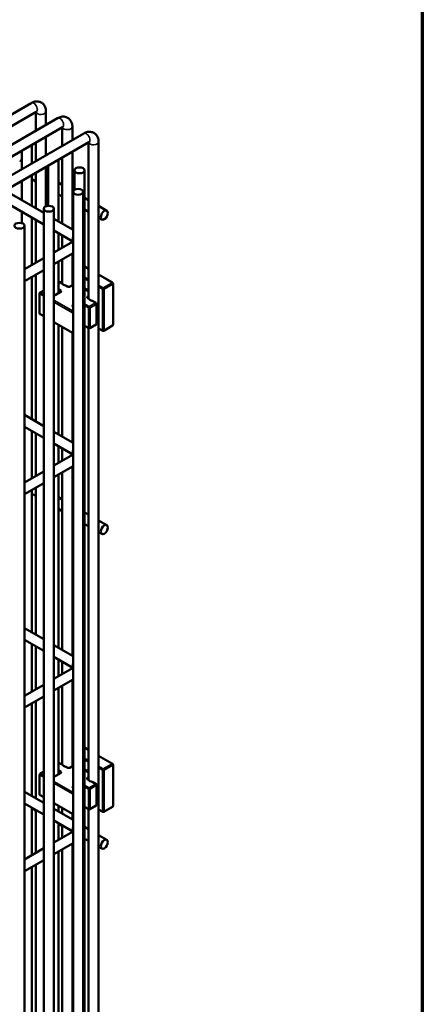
# Model space of a CAD drawing. Header units: inches. Extents: x 1 to 237, y 4 to 150.
# Tile 203 of 209: x 229.81 to 234.5, y 64.41 to 75.88. Entities that reach past the tile are written whole.
import ezdxf

# ---------------------------------------------------------------- set-up
doc = ezdxf.new("R2010")
doc.units = ezdxf.units.IN
doc.header["$LTSCALE"] = 7
doc.header["$MEASUREMENT"] = 0
for name, color, linetype, lineweight in [('Border (ANSI)', 7, 'Continuous', 70), ('Visible (ANSI)', 7, 'Continuous', 50), ('Visible Narrow (ANSI)', 7, 'Continuous', 35)]:
    doc.layers.add(name, color=color, linetype=linetype, lineweight=lineweight)

# ---------------------------------------------------------------- blocks, each defined once
blk = doc.blocks.new('Borders Default Border')
at = {"layer": 'Border (ANSI)', "flags": 128}
blk.add_lwpolyline([(0.5, 1), (0.5, 21), (33.5, 21), (33.5, 1), (0.5, 1)], dxfattribs=at)

msp = doc.modelspace()

# ---------------------------------------------------------------- linework, layer by layer
at = {"layer": 'Visible (ANSI)'}
for p, q in [((228.989, 74.358), (229.948, 74.912)), ((229.108, 74.29), (230.007, 74.809)), ((230.002, 74.807), (230.002, 74.589)), ((230.12, 74.812), (230.12, 74.657)), ((229.296, 74.181), (230.254, 74.735)), ((229.414, 74.113), (230.313, 74.633)), ((229.598, 74.002), (230.561, 74.558)), ((230.308, 74.63), (230.308, 74.412)), ((230.427, 74.636), (230.427, 74.481)), ((227.321, 72.551), (230.62, 74.456)), ((230.002, 74.453), (230.002, 74.236)), ((230.12, 74.521), (230.12, 74.304)), ((230.615, 74.453), (230.615, 72.634)), ((230.733, 74.459), (230.733, 58.048)), ((229.839, 74.359), (229.839, 74.142)), ((229.957, 74.427), (229.957, 74.21)), ((230.427, 74.344), (230.427, 73.441)), ((229.814, 74.244), (229.839, 74.23)), ((230.264, 74.25), (230.264, 73.535)), ((230.308, 74.276), (230.308, 73.51)), ((230.002, 74.099), (230.002, 73.686)), ((230.12, 74.167), (230.12, 73.709)), ((230.145, 74.182), (230.145, 73.714)), ((230.452, 74.128), (230.452, 73.901)), ((230.57, 74.128), (230.57, 57.895)), ((229.839, 74.005), (229.839, 73.78)), ((229.957, 74.073), (229.957, 73.712)), ((229.957, 74.025), (230.002, 73.999)), ((230.12, 74.067), (230.145, 74.053)), ((230.264, 73.985), (230.308, 73.959)), ((230.12, 73.931), (230.145, 73.916)), ((230.427, 73.891), (230.437, 73.885)), ((230.435, 73.878), (230.435, 57.644)), ((230.553, 73.878), (230.553, 57.644)), ((230.094, 73.633), (229.719, 73.85)), ((230.264, 73.848), (230.308, 73.822)), ((230.427, 73.754), (230.435, 73.749)), ((230.57, 73.808), (230.615, 73.782)), ((230.094, 73.497), (229.66, 73.748)), ((229.839, 73.644), (229.839, 73.513)), ((230.094, 73.681), (230.094, 57.447)), ((230.212, 73.681), (230.212, 57.447)), ((230.57, 73.671), (230.615, 73.646)), ((230.733, 73.714), (230.828, 73.658)), ((229.957, 73.576), (229.957, 73.025)), ((230.002, 73.55), (230.002, 73.051)), ((230.435, 73.436), (230.212, 73.565)), ((230.733, 73.577), (230.769, 73.556)), ((229.87, 73.483), (229.87, 57.25)), ((230.434, 73.3), (230.212, 73.429)), ((230.212, 73.172), (230.435, 73.301)), ((230.264, 73.399), (230.264, 73.202)), ((230.308, 73.373), (230.308, 73.228)), ((230.427, 73.305), (230.427, 73.296)), ((229.87, 72.975), (230.094, 73.104)), ((230.212, 73.036), (230.435, 73.165)), ((230.308, 73.091), (230.308, 72.811)), ((230.427, 73.16), (230.427, 72.79)), ((229.87, 72.838), (230.094, 72.967)), ((230.264, 73.065), (230.264, 72.696)), ((230.435, 73.051), (230.427, 73.046)), ((230.57, 73.008), (230.615, 72.982)), ((229.957, 72.889), (229.957, 71.228)), ((230.002, 72.915), (230.002, 71.202)), ((230.733, 72.914), (230.896, 72.82)), ((230.052, 72.704), (230.094, 72.729)), ((230.264, 72.827), (230.266, 72.828)), ((230.309, 72.81), (230.278, 72.828)), ((230.374, 72.773), (230.359, 72.782)), ((230.435, 72.795), (230.397, 72.773)), ((230.902, 72.809), (230.902, 72.329)), ((230.045, 72.464), (230.045, 72.694)), ((230.289, 72.711), (230.227, 72.675)), ((230.615, 72.634), (230.607, 72.638)), ((230.703, 72.583), (230.665, 72.605)), ((230.709, 72.343), (230.709, 72.572)), ((230.052, 72.453), (230.094, 72.429)), ((230.212, 72.361), (230.435, 72.232)), ((230.264, 72.331), (230.264, 71.051)), ((230.308, 72.305), (230.308, 71.026)), ((230.618, 72.29), (230.57, 72.318)), ((230.615, 72.292), (230.615, 67.029)), ((230.63, 72.29), (230.703, 72.332)), ((230.781, 72.259), (230.733, 72.287)), ((230.896, 72.319), (230.793, 72.259)), ((230.427, 72.237), (230.427, 70.957)), ((230.094, 71.149), (229.87, 71.278)), ((230.094, 71.013), (229.87, 71.142)), ((229.957, 71.092), (229.957, 70.541)), ((230.002, 71.066), (230.002, 70.567)), ((230.435, 70.952), (230.212, 71.081)), ((230.434, 70.816), (230.212, 70.945)), ((230.264, 70.915), (230.264, 70.718)), ((230.308, 70.889), (230.308, 70.744)), ((230.212, 70.688), (230.435, 70.817)), ((230.427, 70.821), (230.427, 70.812)), ((230.212, 70.552), (230.435, 70.681)), ((230.427, 70.676), (230.427, 68.473)), ((229.87, 70.491), (230.094, 70.62)), ((230.264, 70.581), (230.264, 68.567)), ((230.308, 70.607), (230.308, 68.541)), ((229.87, 70.354), (230.094, 70.483)), ((230.002, 70.431), (230.002, 68.718)), ((229.957, 70.405), (229.957, 68.744)), ((229.957, 70.36), (230.002, 70.335)), ((230.264, 70.32), (230.308, 70.294)), ((230.427, 70.226), (230.435, 70.221)), ((230.264, 70.184), (230.308, 70.158)), ((230.427, 70.09), (230.435, 70.084)), ((230.57, 70.143), (230.615, 70.117)), ((230.57, 70.007), (230.615, 69.981)), ((230.733, 70.049), (230.828, 69.994)), ((230.733, 69.913), (230.769, 69.892)), ((230.094, 68.665), (229.87, 68.794)), ((230.094, 68.529), (229.87, 68.658)), ((229.957, 68.608), (229.957, 68.057)), ((230.435, 68.468), (230.212, 68.597)), ((230.002, 68.582), (230.002, 68.083)), ((230.434, 68.332), (230.212, 68.461)), ((230.264, 68.431), (230.264, 68.234)), ((230.308, 68.405), (230.308, 68.26)), ((230.212, 68.204), (230.435, 68.333)), ((230.427, 68.337), (230.427, 68.328)), ((229.87, 68.007), (230.094, 68.136)), ((230.212, 68.068), (230.435, 68.197)), ((230.427, 68.191), (230.427, 67.186)), ((230.264, 68.097), (230.264, 67.091)), ((230.308, 68.123), (230.308, 67.206)), ((229.87, 67.87), (230.094, 67.999)), ((229.957, 67.921), (229.957, 66.838)), ((230.002, 67.946), (230.002, 66.812)), ((230.435, 67.446), (230.427, 67.441)), ((230.57, 67.403), (230.615, 67.377)), ((230.264, 67.222), (230.266, 67.223)), ((230.309, 67.206), (230.278, 67.223)), ((230.733, 67.309), (230.896, 67.215)), ((230.052, 67.1), (230.094, 67.124)), ((230.289, 67.106), (230.227, 67.071)), ((230.374, 67.168), (230.359, 67.177)), ((230.435, 67.191), (230.397, 67.168)), ((230.902, 67.204), (230.902, 66.725)), ((230.045, 66.859), (230.045, 67.089)), ((230.615, 67.029), (230.607, 67.034)), ((230.703, 66.978), (230.665, 67)), ((230.094, 66.759), (229.87, 66.888)), ((230.709, 66.738), (230.709, 66.968)), ((230.052, 66.849), (230.094, 66.824)), ((230.094, 66.623), (229.87, 66.752)), ((229.957, 66.702), (229.957, 66.151)), ((229.957, 66.696), (230.002, 66.67)), ((230.002, 66.676), (230.002, 66.177)), ((230.212, 66.756), (230.435, 66.627)), ((230.435, 66.562), (230.212, 66.691)), ((230.264, 66.726), (230.264, 66.661)), ((230.308, 66.7), (230.308, 66.635)), ((230.618, 66.686), (230.57, 66.713)), ((230.615, 66.687), (230.615, 60.108)), ((230.63, 66.686), (230.703, 66.727)), ((230.781, 66.655), (230.733, 66.682)), ((230.896, 66.714), (230.793, 66.655)), ((230.434, 66.426), (230.212, 66.555)), ((230.427, 66.632), (230.427, 66.567)), ((230.212, 66.298), (230.435, 66.427)), ((230.264, 66.525), (230.264, 66.328)), ((230.264, 66.519), (230.308, 66.493)), ((230.308, 66.499), (230.308, 66.353)), ((230.427, 66.431), (230.427, 66.422)), ((230.427, 66.425), (230.429, 66.423)), ((230.57, 66.479), (230.615, 66.453)), ((230.57, 66.342), (230.615, 66.316)), ((230.733, 66.385), (230.828, 66.329)), ((229.87, 66.101), (230.094, 66.23)), ((230.212, 66.161), (230.435, 66.29)), ((230.264, 66.191), (230.264, 62.155)), ((230.308, 66.217), (230.308, 62.129)), ((230.427, 66.285), (230.427, 62.061)), ((230.733, 66.248), (230.769, 66.227)), ((229.87, 65.964), (230.094, 66.093)), ((229.957, 66.014), (229.957, 62.332)), ((230.002, 66.04), (230.002, 62.306))]:
    msp.add_line(p, q, dxfattribs=at)
for centre, start, end in [((230.272, 72.817), 60, 120), ((230.889, 72.809), 0, 60), ((230.058, 72.694), 120, 180), ((230.696, 72.572), 0, 60), ((230.058, 72.464), 180, 240), ((230.624, 72.301), 240, 300), ((230.696, 72.343), 300, 0), ((230.889, 72.329), 300, 0), ((230.787, 72.27), 240, 300), ((230.272, 67.213), 60, 120), ((230.889, 67.204), 0, 60), ((230.058, 67.089), 120, 180), ((230.696, 66.968), 0, 60), ((230.058, 66.859), 180, 240), ((230.624, 66.696), 240, 300), ((230.696, 66.738), 300, 0), ((230.787, 66.666), 240, 300), ((230.889, 66.725), 300, 0)]:
    msp.add_arc(centre, 0.0125, start, end, dxfattribs=at)
for centre, start_param, end_param in [((229.898, 74.482), 2.177091, 2.535298), ((230.204, 74.305), 2.177091, 2.535298), ((230.367, 72.819), 3.628563, 4.225418), ((230.674, 72.642), 3.628563, 4.225418), ((230.367, 67.214), 3.628563, 4.225418), ((230.674, 67.037), 3.628563, 4.225418)]:
    msp.add_ellipse(centre, major_axis=(0.0591, 0), ratio=0.57735, start_param=start_param, end_param=end_param, dxfattribs=at)
for centre, major_axis in [((230.511, 74.128), (0.0591, 0)), ((230.494, 73.878), (0.0591, 0)), ((230.153, 73.681), (0.0591, 0)), ((230.799, 73.607), (-0.0295, -0.0511)), ((229.811, 73.483), (0.0591, 0)), ((230.799, 69.943), (-0.0295, -0.0511)), ((230.799, 66.278), (-0.0295, -0.0511))]:
    msp.add_ellipse(centre, major_axis=major_axis, ratio=0.57735, dxfattribs=at)
for points, knots in [([(229.948, 74.912), (229.962, 74.919), (229.976, 74.925), (230.007, 74.932), (230.023, 74.932), (230.051, 74.925), (230.063, 74.92), (230.084, 74.906), (230.092, 74.897), (230.106, 74.877), (230.111, 74.865), (230.119, 74.84), (230.12, 74.826), (230.12, 74.812)], [0, 0, 0, 0, 0.314159, 0.314159, 0.611451, 0.611451, 0.836785, 0.836785, 1.050201, 1.050201, 1.29221, 1.29221, 1.570796, 1.570796, 1.570796, 1.570796]), ([(230.007, 74.809), (230.01, 74.811), (230.012, 74.812), (230.015, 74.813), (230.016, 74.813), (230.016, 74.813)], [0, 0, 0, 0, 0.2067237, 0.2067237, 0.3804885, 0.3804885, 0.3804885, 0.3804885]), ([(230.254, 74.735), (230.268, 74.743), (230.282, 74.749), (230.313, 74.755), (230.329, 74.755), (230.357, 74.749), (230.369, 74.743), (230.39, 74.729), (230.398, 74.72), (230.412, 74.7), (230.418, 74.688), (230.425, 74.663), (230.427, 74.649), (230.427, 74.636)], [0, 0, 0, 0, 0.314159, 0.314159, 0.611451, 0.611451, 0.836785, 0.836785, 1.050201, 1.050201, 1.29221, 1.29221, 1.570796, 1.570796, 1.570796, 1.570796]), ([(230.313, 74.633), (230.316, 74.634), (230.318, 74.635), (230.321, 74.636), (230.322, 74.636), (230.322, 74.636)], [0, 0, 0, 0, 0.2067237, 0.2067237, 0.3804885, 0.3804885, 0.3804885, 0.3804885]), ([(230.561, 74.558), (230.574, 74.566), (230.589, 74.572), (230.619, 74.578), (230.635, 74.578), (230.664, 74.572), (230.676, 74.567), (230.696, 74.552), (230.704, 74.544), (230.719, 74.523), (230.724, 74.512), (230.731, 74.486), (230.733, 74.472), (230.733, 74.459)], [0, 0, 0, 0, 0.314159, 0.314159, 0.611451, 0.611451, 0.836785, 0.836785, 1.050201, 1.050201, 1.29221, 1.29221, 1.570796, 1.570796, 1.570796, 1.570796]), ([(230.62, 74.456), (230.622, 74.457), (230.625, 74.458), (230.627, 74.459), (230.628, 74.459), (230.628, 74.459)], [0, 0, 0, 0, 0.2067237, 0.2067237, 0.3804885, 0.3804885, 0.3804885, 0.3804885]), ([(230.553, 73.259), (230.555, 73.263), (230.557, 73.267), (230.562, 73.283), (230.563, 73.296), (230.561, 73.321), (230.558, 73.332), (230.553, 73.342)], [3.6704532, 3.6704532, 3.6704532, 3.6704532, 3.7530435, 3.7530435, 3.9783772, 3.9783772, 4.1835284, 4.1835284, 4.1835284, 4.1835284]), ([(230.309, 72.81), (230.309, 72.81), (230.309, 72.81), (230.31, 72.809), (230.312, 72.806), (230.315, 72.803), (230.315, 72.803), (230.315, 72.803)], [0.38810874, 0.38810874, 0.38810874, 0.38810874, 0.39276015, 0.39276015, 0.43736271, 0.43736271, 0.43885131, 0.43885131, 0.43885131, 0.43885131]), ([(230.34, 72.788), (230.343, 72.788), (230.345, 72.787), (230.351, 72.785), (230.354, 72.784), (230.358, 72.782), (230.358, 72.782), (230.359, 72.782)], [-0.07597564, -0.07597564, -0.07597564, -0.07597564, -0.05379539, -0.05379539, -0.03086885, -0.03086885, -0.02686946, -0.02686946, -0.02686946, -0.02686946]), ([(230.374, 72.773), (230.374, 72.773), (230.375, 72.772), (230.377, 72.772), (230.378, 72.771), (230.38, 72.771), (230.382, 72.771), (230.385, 72.77), (230.386, 72.77), (230.389, 72.771), (230.39, 72.771), (230.393, 72.771), (230.394, 72.772), (230.396, 72.773), (230.396, 72.773), (230.397, 72.773)], [1.570796, 1.570796, 1.570796, 1.570796, 1.77752, 1.77752, 2.000981, 2.000981, 2.240036, 2.240036, 2.48801, 2.48801, 2.735675, 2.735675, 2.973339, 2.973339, 3.141593, 3.141593, 3.141593, 3.141593]), ([(230.227, 72.675), (230.227, 72.675), (230.226, 72.675), (230.224, 72.674), (230.223, 72.674), (230.221, 72.673), (230.219, 72.673), (230.216, 72.673), (230.215, 72.673), (230.213, 72.673), (230.212, 72.673), (230.212, 72.673)], [3.141593, 3.141593, 3.141593, 3.141593, 3.348316, 3.348316, 3.571778, 3.571778, 3.810832, 3.810832, 4.058807, 4.058807, 4.151575, 4.151575, 4.151575, 4.151575]), ([(230.29, 72.712), (230.29, 72.712), (230.29, 72.712), (230.29, 72.712), (230.29, 72.712), (230.29, 72.711), (230.289, 72.711), (230.289, 72.711)], [2.7611041, 2.7611041, 2.7611041, 2.7611041, 2.8274334, 2.8274334, 2.984513, 2.984513, 3.1415927, 3.1415927, 3.1415927, 3.1415927]), ([(230.606, 72.639), (230.606, 72.639), (230.606, 72.639), (230.606, 72.639), (230.606, 72.639), (230.606, 72.639), (230.607, 72.639), (230.607, 72.638)], [1.1903078, 1.1903078, 1.1903078, 1.1903078, 1.2566371, 1.2566371, 1.4137167, 1.4137167, 1.5707963, 1.5707963, 1.5707963, 1.5707963]), ([(230.615, 72.634), (230.615, 72.634), (230.616, 72.633), (230.617, 72.632), (230.618, 72.629), (230.621, 72.626), (230.621, 72.626), (230.622, 72.626)], [0.38810874, 0.38810874, 0.38810874, 0.38810874, 0.39276015, 0.39276015, 0.43736271, 0.43736271, 0.43885131, 0.43885131, 0.43885131, 0.43885131]), ([(230.646, 72.612), (230.649, 72.611), (230.652, 72.61), (230.657, 72.608), (230.661, 72.607), (230.664, 72.606), (230.664, 72.605), (230.665, 72.605)], [-0.07597564, -0.07597564, -0.07597564, -0.07597564, -0.05379539, -0.05379539, -0.03086885, -0.03086885, -0.02686946, -0.02686946, -0.02686946, -0.02686946]), ([(230.553, 70.775), (230.555, 70.779), (230.557, 70.783), (230.562, 70.799), (230.563, 70.812), (230.561, 70.837), (230.558, 70.848), (230.553, 70.858)], [3.6704532, 3.6704532, 3.6704532, 3.6704532, 3.7530435, 3.7530435, 3.9783772, 3.9783772, 4.1835284, 4.1835284, 4.1835284, 4.1835284]), ([(230.553, 68.291), (230.555, 68.295), (230.557, 68.299), (230.562, 68.315), (230.563, 68.328), (230.561, 68.353), (230.558, 68.364), (230.553, 68.374)], [3.6704532, 3.6704532, 3.6704532, 3.6704532, 3.7530435, 3.7530435, 3.9783772, 3.9783772, 4.1835284, 4.1835284, 4.1835284, 4.1835284]), ([(230.29, 67.107), (230.29, 67.107), (230.29, 67.107), (230.29, 67.107), (230.29, 67.107), (230.29, 67.107), (230.289, 67.106), (230.289, 67.106)], [2.7611041, 2.7611041, 2.7611041, 2.7611041, 2.8274334, 2.8274334, 2.984513, 2.984513, 3.1415927, 3.1415927, 3.1415927, 3.1415927]), ([(230.309, 67.206), (230.309, 67.206), (230.309, 67.206), (230.31, 67.204), (230.312, 67.201), (230.315, 67.198), (230.315, 67.198), (230.315, 67.198)], [0.38810874, 0.38810874, 0.38810874, 0.38810874, 0.39276015, 0.39276015, 0.43736271, 0.43736271, 0.43885131, 0.43885131, 0.43885131, 0.43885131]), ([(230.34, 67.184), (230.343, 67.183), (230.345, 67.182), (230.351, 67.18), (230.354, 67.179), (230.358, 67.178), (230.358, 67.177), (230.359, 67.177)], [-0.07597564, -0.07597564, -0.07597564, -0.07597564, -0.05379539, -0.05379539, -0.03086885, -0.03086885, -0.02686946, -0.02686946, -0.02686946, -0.02686946]), ([(230.374, 67.168), (230.374, 67.168), (230.375, 67.168), (230.377, 67.167), (230.378, 67.167), (230.38, 67.166), (230.382, 67.166), (230.385, 67.166), (230.386, 67.166), (230.389, 67.166), (230.39, 67.166), (230.393, 67.167), (230.394, 67.167), (230.396, 67.168), (230.396, 67.168), (230.397, 67.168)], [1.570796, 1.570796, 1.570796, 1.570796, 1.77752, 1.77752, 2.000981, 2.000981, 2.240036, 2.240036, 2.48801, 2.48801, 2.735675, 2.735675, 2.973339, 2.973339, 3.141593, 3.141593, 3.141593, 3.141593]), ([(230.227, 67.071), (230.227, 67.07), (230.226, 67.07), (230.224, 67.069), (230.223, 67.069), (230.221, 67.068), (230.219, 67.068), (230.216, 67.068), (230.215, 67.068), (230.213, 67.068), (230.212, 67.068), (230.212, 67.068)], [3.141593, 3.141593, 3.141593, 3.141593, 3.348316, 3.348316, 3.571778, 3.571778, 3.810832, 3.810832, 4.058807, 4.058807, 4.151575, 4.151575, 4.151575, 4.151575]), ([(230.606, 67.035), (230.606, 67.035), (230.606, 67.035), (230.606, 67.035), (230.606, 67.034), (230.606, 67.034), (230.607, 67.034), (230.607, 67.034)], [1.1903078, 1.1903078, 1.1903078, 1.1903078, 1.2566371, 1.2566371, 1.4137167, 1.4137167, 1.5707963, 1.5707963, 1.5707963, 1.5707963]), ([(230.615, 67.029), (230.615, 67.029), (230.616, 67.029), (230.617, 67.028), (230.618, 67.024), (230.621, 67.021), (230.621, 67.021), (230.622, 67.021)], [0.38810874, 0.38810874, 0.38810874, 0.38810874, 0.39276015, 0.39276015, 0.43736271, 0.43736271, 0.43885131, 0.43885131, 0.43885131, 0.43885131]), ([(230.646, 67.007), (230.649, 67.006), (230.652, 67.005), (230.657, 67.004), (230.661, 67.002), (230.664, 67.001), (230.664, 67.001), (230.665, 67)], [-0.07597564, -0.07597564, -0.07597564, -0.07597564, -0.05379539, -0.05379539, -0.03086885, -0.03086885, -0.02686946, -0.02686946, -0.02686946, -0.02686946]), ([(230.553, 66.384), (230.555, 66.389), (230.557, 66.393), (230.562, 66.409), (230.563, 66.422), (230.561, 66.446), (230.558, 66.458), (230.553, 66.468)], [3.6704532, 3.6704532, 3.6704532, 3.6704532, 3.7530435, 3.7530435, 3.9783772, 3.9783772, 4.1835284, 4.1835284, 4.1835284, 4.1835284])]:
    msp.add_open_spline(points, degree=3, knots=knots, dxfattribs=at)
at = {"layer": 'Visible Narrow (ANSI)'}
for p, q in [((230.427, 73.042), (230.435, 73.047)), ((230.435, 72.963), (230.427, 72.968)), ((230.57, 73.003), (230.615, 72.978)), ((230.427, 72.947), (230.435, 72.942)), ((230.615, 72.859), (230.57, 72.885)), ((230.57, 72.865), (230.615, 72.839)), ((230.733, 72.909), (230.889, 72.819)), ((230.058, 72.704), (230.094, 72.725)), ((230.264, 72.823), (230.272, 72.828)), ((230.295, 72.731), (230.264, 72.749)), ((230.264, 72.728), (230.286, 72.715)), ((230.272, 72.828), (230.315, 72.803)), ((230.34, 72.788), (230.368, 72.772)), ((230.403, 72.772), (230.435, 72.791)), ((230.615, 72.734), (230.57, 72.76)), ((230.57, 72.74), (230.615, 72.714)), ((230.787, 72.76), (230.733, 72.791)), ((230.733, 72.771), (230.778, 72.744)), ((230.778, 72.744), (230.778, 72.265)), ((230.889, 72.819), (230.787, 72.76)), ((230.796, 72.744), (230.898, 72.804)), ((230.796, 72.265), (230.796, 72.744)), ((230.898, 72.804), (230.898, 72.324)), ((230.049, 72.459), (230.049, 72.689)), ((230.049, 72.689), (230.094, 72.663)), ((230.094, 72.683), (230.058, 72.704)), ((230.435, 72.486), (230.212, 72.615)), ((230.234, 72.675), (230.295, 72.71)), ((230.286, 72.715), (230.286, 72.709)), ((230.615, 72.666), (230.601, 72.658)), ((230.601, 72.638), (230.622, 72.626)), ((230.61, 72.643), (230.615, 72.646)), ((230.61, 72.637), (230.61, 72.643)), ((230.646, 72.612), (230.696, 72.583)), ((230.212, 72.594), (230.435, 72.465)), ((230.435, 72.563), (230.432, 72.56)), ((230.432, 72.54), (230.435, 72.538)), ((230.624, 72.541), (230.57, 72.572)), ((230.57, 72.552), (230.615, 72.525)), ((230.615, 72.525), (230.615, 72.296)), ((230.696, 72.583), (230.624, 72.541)), ((230.633, 72.525), (230.705, 72.567)), ((230.633, 72.296), (230.633, 72.525)), ((230.705, 72.567), (230.705, 72.338)), ((230.094, 72.433), (230.049, 72.459)), ((230.435, 72.236), (230.212, 72.365)), ((230.615, 72.296), (230.57, 72.322)), ((230.705, 72.338), (230.633, 72.296)), ((230.778, 72.265), (230.733, 72.291)), ((230.898, 72.324), (230.796, 72.265)), ((230.427, 67.437), (230.435, 67.442)), ((230.435, 67.358), (230.427, 67.363)), ((230.427, 67.343), (230.435, 67.338)), ((230.57, 67.399), (230.615, 67.373)), ((230.264, 67.218), (230.272, 67.223)), ((230.272, 67.223), (230.315, 67.198)), ((230.615, 67.254), (230.57, 67.28)), ((230.57, 67.26), (230.615, 67.234)), ((230.733, 67.305), (230.889, 67.214)), ((230.058, 67.099), (230.094, 67.12)), ((230.234, 67.07), (230.295, 67.105)), ((230.295, 67.126), (230.264, 67.144)), ((230.264, 67.124), (230.286, 67.111)), ((230.286, 67.111), (230.286, 67.105)), ((230.34, 67.184), (230.368, 67.168)), ((230.403, 67.168), (230.435, 67.186)), ((230.615, 67.13), (230.57, 67.155)), ((230.57, 67.135), (230.615, 67.109)), ((230.787, 67.155), (230.733, 67.186)), ((230.733, 67.166), (230.778, 67.14)), ((230.778, 67.14), (230.778, 66.66)), ((230.889, 67.214), (230.787, 67.155)), ((230.796, 67.14), (230.898, 67.199)), ((230.796, 66.66), (230.796, 67.14)), ((230.898, 67.199), (230.898, 66.72)), ((230.049, 66.854), (230.049, 67.084)), ((230.049, 67.084), (230.094, 67.058)), ((230.094, 67.078), (230.058, 67.099)), ((230.435, 66.881), (230.212, 67.01)), ((230.212, 66.99), (230.435, 66.861)), ((230.615, 67.061), (230.601, 67.053)), ((230.601, 67.033), (230.622, 67.021)), ((230.61, 67.038), (230.615, 67.041)), ((230.61, 67.032), (230.61, 67.038)), ((230.646, 67.007), (230.696, 66.978)), ((230.435, 66.958), (230.432, 66.956)), ((230.432, 66.935), (230.435, 66.933)), ((230.624, 66.936), (230.57, 66.967)), ((230.57, 66.947), (230.615, 66.921)), ((230.615, 66.921), (230.615, 66.691)), ((230.696, 66.978), (230.624, 66.936)), ((230.633, 66.921), (230.705, 66.963)), ((230.633, 66.691), (230.633, 66.921)), ((230.705, 66.963), (230.705, 66.733)), ((230.094, 66.828), (230.049, 66.854)), ((230.435, 66.631), (230.212, 66.76)), ((230.615, 66.691), (230.57, 66.717)), ((230.705, 66.733), (230.633, 66.691)), ((230.778, 66.66), (230.733, 66.687)), ((230.898, 66.72), (230.796, 66.66))]:
    msp.add_line(p, q, dxfattribs=at)
for centre, major_axis, start_param, end_param in [((229.978, 74.861), (0.0295, -0.0511), 0, 3.141593), ((230.061, 74.812), (-0.0591, 0), 0.159548, 3.141593), ((230.284, 74.684), (0.0295, -0.0511), 0, 3.141593), ((230.367, 74.636), (-0.0591, 0), 0.159548, 3.141593), ((230.59, 74.507), (0.0295, -0.0511), 0, 3.141593), ((230.674, 74.459), (-0.0591, 0), 0.159548, 3.141593), ((230.469, 73.349), (-0.0295, -0.0511), 4.862689, 6.123637), ((230.272, 72.817), (-0.0063, 0.0108), 5.497787, 6.283185), ((230.272, 72.817), (0.0062, 0.0108), 0, 0.785398), ((230.295, 72.72), (0.0063, 0.0108), 0.785398, 2.356194), ((230.277, 72.72), (0.025, 0), 5.497787, 7.068583), ((230.368, 72.762), (0.0062, 0.0108), 0, 0.785398), ((230.385, 72.783), (0.025, 0), 3.926991, 5.497787), ((230.403, 72.762), (-0.0063, 0.0108), 5.497787, 6.283185), ((230.787, 72.75), (-0.0062, -0.0108), 3.926991, 5.497787), ((230.787, 72.75), (0.0125, 0), 3.926991, 5.497787), ((230.787, 72.75), (-0.0063, 0.0108), 3.926991, 5.497787), ((230.889, 72.809), (0.0062, 0.0108), 0, 0.785398), ((230.889, 72.809), (0.0062, -0.0108), 0.785398, 2.356194), ((230.889, 72.809), (0.0125, 0), 5.497787, 6.283185), ((230.058, 72.694), (-0.0125, 0), 0, 0.785398), ((230.058, 72.694), (0.0063, 0.0108), 0.785398, 2.356194), ((230.058, 72.694), (-0.0062, 0.0108), 5.497787, 6.283185), ((230.216, 72.685), (0.025, 0), 4.55441, 5.497787), ((230.234, 72.664), (-0.0063, 0.0108), 5.497787, 6.283185), ((230.277, 72.71), (0.0125, 0), 0.167906, 0.785398), ((230.295, 72.7), (-0.0062, 0.0108), 5.497787, 6.283185), ((230.619, 72.648), (-0.025, 0), 5.497787, 7.068583), ((230.601, 72.648), (0.0062, -0.0108), 0.785398, 2.356194), ((230.601, 72.628), (0.0062, 0.0108), 0, 0.785398), ((230.619, 72.638), (-0.0125, 0), 5.497787, 6.11528), ((230.449, 72.55), (-0.025, 0), 5.497787, 7.068583), ((230.432, 72.55), (0.0062, -0.0108), 1.909067, 2.356194), ((230.432, 72.53), (0.0062, 0.0108), 0.338271, 0.785398), ((230.624, 72.531), (-0.0062, -0.0108), 3.926991, 5.497787), ((230.624, 72.531), (0.0125, 0), 3.926991, 5.497787), ((230.624, 72.531), (-0.0063, 0.0108), 3.926991, 5.497787), ((230.696, 72.572), (0.0062, 0.0108), 0, 0.785398), ((230.696, 72.572), (0.0062, -0.0108), 0.785398, 2.356194), ((230.696, 72.572), (0.0125, 0), 5.497787, 6.283185), ((230.058, 72.464), (-0.0125, 0), 0, 0.785398), ((230.058, 72.464), (-0.0062, -0.0108), 5.497787, 6.283185), ((230.624, 72.301), (-0.0062, -0.0108), 5.497787, 6.283185), ((230.624, 72.301), (-0.0125, 0), 0.785398, 2.356194), ((230.624, 72.301), (0.0063, -0.0108), 0, 0.785398), ((230.696, 72.343), (0.0062, -0.0108), 0, 0.785398), ((230.696, 72.343), (0.0125, 0), 5.497787, 6.283185), ((230.787, 72.27), (-0.0125, 0), 0.785398, 2.356194), ((230.787, 72.27), (-0.0062, -0.0108), 5.497787, 6.283185), ((230.787, 72.27), (0.0063, -0.0108), 0, 0.785398), ((230.889, 72.329), (0.0062, -0.0108), 0, 0.785398), ((230.889, 72.329), (0.0125, 0), 5.497787, 6.283185), ((230.469, 70.865), (-0.0295, -0.0511), 4.862689, 6.123637), ((230.469, 68.381), (-0.0295, -0.0511), 4.862689, 6.123637), ((230.272, 67.213), (-0.0063, 0.0108), 5.497787, 6.283185), ((230.272, 67.213), (0.0063, 0.0108), 0, 0.785398), ((230.889, 67.204), (0.0062, 0.0108), 0, 0.785398), ((230.295, 67.116), (0.0063, 0.0108), 0.785398, 2.356194), ((230.277, 67.105), (0.0125, 0), 0.167906, 0.785398), ((230.295, 67.095), (-0.0062, 0.0108), 5.497787, 6.283185), ((230.277, 67.116), (0.025, 0), 5.497787, 7.068583), ((230.368, 67.157), (0.0063, 0.0108), 0, 0.785398), ((230.385, 67.178), (0.025, 0), 3.926991, 5.497787), ((230.403, 67.157), (-0.0063, 0.0108), 5.497787, 6.283185), ((230.787, 67.145), (-0.0062, -0.0108), 3.926991, 5.497787), ((230.787, 67.145), (0.0125, 0), 3.926991, 5.497787), ((230.787, 67.145), (-0.0063, 0.0108), 3.926991, 5.497787), ((230.889, 67.204), (0.0062, -0.0108), 0.785398, 2.356194), ((230.889, 67.204), (0.0125, 0), 5.497787, 6.283185), ((230.058, 67.089), (-0.0125, 0), 0, 0.785398), ((230.058, 67.089), (0.0063, 0.0108), 0.785398, 2.356194), ((230.058, 67.089), (-0.0062, 0.0108), 5.497787, 6.283185), ((230.216, 67.08), (0.025, 0), 4.55441, 5.497787), ((230.234, 67.06), (-0.0063, 0.0108), 5.497787, 6.283185), ((230.619, 67.043), (-0.025, 0), 5.497787, 7.068583), ((230.601, 67.043), (0.0062, -0.0108), 0.785398, 2.356194), ((230.601, 67.023), (0.0062, 0.0108), 0, 0.785398), ((230.619, 67.033), (-0.0125, 0), 5.497787, 6.11528), ((230.449, 66.945), (-0.025, 0), 5.497787, 7.068583), ((230.432, 66.945), (0.0062, -0.0108), 1.909067, 2.356194), ((230.432, 66.925), (0.0063, 0.0108), 0.338271, 0.785398), ((230.624, 66.926), (-0.0062, -0.0108), 3.926991, 5.497787), ((230.624, 66.926), (0.0125, 0), 3.926991, 5.497787), ((230.624, 66.926), (-0.0063, 0.0108), 3.926991, 5.497787), ((230.696, 66.968), (0.0062, 0.0108), 0, 0.785398), ((230.696, 66.968), (0.0062, -0.0108), 0.785398, 2.356194), ((230.696, 66.968), (0.0125, 0), 5.497787, 6.283185), ((230.058, 66.859), (-0.0125, 0), 0, 0.785398), ((230.058, 66.859), (-0.0062, -0.0108), 5.497787, 6.283185), ((230.624, 66.696), (-0.0062, -0.0108), 5.497787, 6.283185), ((230.624, 66.696), (-0.0125, 0), 0.785398, 2.356194), ((230.624, 66.696), (0.0063, -0.0108), 0, 0.785398), ((230.696, 66.738), (0.0062, -0.0108), 0, 0.785398), ((230.696, 66.738), (0.0125, 0), 5.497787, 6.283185), ((230.787, 66.666), (-0.0125, 0), 0.785398, 2.356194), ((230.787, 66.666), (-0.0062, -0.0108), 5.497787, 6.283185), ((230.787, 66.666), (0.0063, -0.0108), 0, 0.785398), ((230.889, 66.725), (0.0062, -0.0108), 0, 0.785398), ((230.889, 66.725), (0.0125, 0), 5.497787, 6.283185), ((230.469, 66.474), (-0.0295, -0.0511), 4.862689, 6.123637)]:
    msp.add_ellipse(centre, major_axis=major_axis, ratio=0.57735, start_param=start_param, end_param=end_param, dxfattribs=at)

# ---------------------------------------------------------------- block references
at = {"xscale": 7, "yscale": 7, "zscale": 7}
msp.add_blockref('Borders Default Border', (0, 0), dxfattribs=at)

doc.saveas('drawing.dxf')
